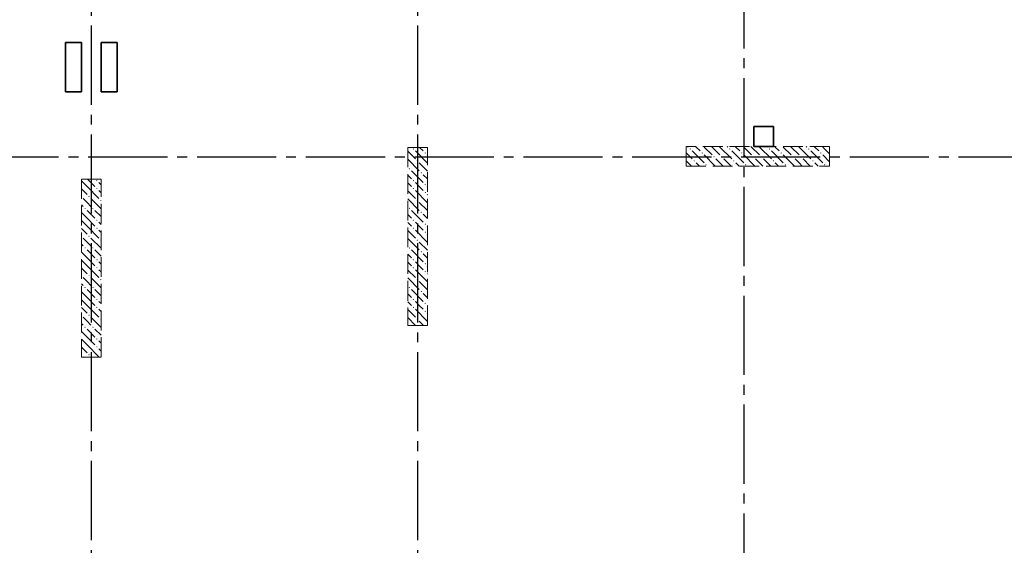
# Model space of a CAD drawing. Header units: millimetres. Extents: x 0 to 60308, y 0 to 42000.
# Tile 15 of 25: x 27516 to 37472, y 23178 to 28490. Entities that reach past the tile are written whole.
import ezdxf

# ---------------------------------------------------------------- set-up
doc = ezdxf.new("R2010")
doc.units = ezdxf.units.MM
doc.linetypes.add('______2', pattern=[270, 200, -70])
doc.linetypes.add('______5', pattern=[1100, 800, -100, 100, -100])
doc.layers.add('ЖБ Перекрытие верхний уровень', color=7, linetype='Continuous', lineweight=25, true_color=0xe0e0ff)
doc.layers.add('ЖБ Пилон', color=180, linetype='Continuous', lineweight=25)
doc.layers.add('Оси', color=40, linetype='______5', lineweight=18)

msp = doc.modelspace()

# ---------------------------------------------------------------- hatches: boundary and pattern name
at = {"layer": 'ЖБ Пилон', "linetype": 'Continuous', "lineweight": 18, "transparency": 33554687}
for points in [[(31490.5, 27183.1), (31496.9, 27189.6), (31503.4, 27183.1), (31496.9, 27176.6)], [(34290.5, 27183.1), (34296.9, 27189.6), (34303.4, 27183.1), (34296.9, 27176.6)], [(34690.5, 27183.1), (34696.9, 27189.6), (34703.4, 27183.1), (34696.9, 27176.6)], [(35090.5, 27183.1), (35096.9, 27189.6), (35103.4, 27183.1), (35096.9, 27176.6)], [(35490.5, 27183.1), (35496.9, 27189.6), (35503.4, 27183.1), (35496.9, 27176.6)], [(31610.4, 27143.1), (31616.9, 27149.6), (31623.4, 27143.1), (31616.9, 27136.6)], [(34410.4, 27143.1), (34416.9, 27149.6), (34423.4, 27143.1), (34416.9, 27136.6)], [(34530.5, 27103.1), (34537, 27109.6), (34543.5, 27103.1), (34537, 27096.6)], [(34610.4, 27103.1), (34616.9, 27109.6), (34623.4, 27103.1), (34616.9, 27096.6)], [(34810.4, 27143.1), (34816.9, 27149.6), (34823.4, 27143.1), (34816.9, 27136.6)], [(34930.5, 27103.1), (34937, 27109.6), (34943.5, 27103.1), (34937, 27096.6)], [(35010.4, 27103.1), (35016.9, 27109.6), (35023.4, 27103.1), (35016.9, 27096.6)], [(35210.4, 27143.1), (35216.9, 27149.6), (35223.4, 27143.1), (35216.9, 27136.6)], [(35330.5, 27103.1), (35337, 27109.6), (35343.5, 27103.1), (35337, 27096.6)], [(35410.4, 27103.1), (35416.9, 27109.6), (35423.4, 27103.1), (35416.9, 27096.6)], [(35610.4, 27143.1), (35616.9, 27149.6), (35623.4, 27143.1), (35616.9, 27136.6)], [(31450.5, 26983.1), (31457, 26989.6), (31463.5, 26983.1), (31457, 26976.6)], [(31530.5, 27063.1), (31537, 27069.6), (31543.5, 27063.1), (31537, 27056.6)], [(34330.5, 27063.1), (34337, 27069.6), (34343.5, 27063.1), (34337, 27056.6)], [(34450.5, 27023.1), (34457, 27029.6), (34463.5, 27023.1), (34457, 27016.6)], [(34730.5, 27063.1), (34737, 27069.6), (34743.5, 27063.1), (34737, 27056.6)], [(34850.5, 27023.1), (34857, 27029.6), (34863.5, 27023.1), (34857, 27016.6)], [(35130.5, 27063.1), (35137, 27069.6), (35143.5, 27063.1), (35137, 27056.6)], [(35250.5, 27023.1), (35257, 27029.6), (35263.5, 27023.1), (35257, 27016.6)], [(35530.5, 27063.1), (35537, 27069.6), (35543.5, 27063.1), (35537, 27056.6)], [(35650.5, 27023.1), (35657, 27029.6), (35663.5, 27023.1), (35657, 27016.6)], [(31570.5, 26943.1), (31577, 26949.6), (31583.4, 26943.1), (31577, 26936.6)], [(28290.5, 26863.1), (28296.9, 26869.6), (28303.4, 26863.1), (28296.9, 26856.6)], [(28290.5, 26783.1), (28296.9, 26789.6), (28303.4, 26783.1), (28296.9, 26776.6)], [(31490.5, 26863.1), (31496.9, 26869.6), (31503.4, 26863.1), (31496.9, 26856.6)], [(31490.5, 26783.1), (31496.9, 26789.6), (31503.4, 26783.1), (31496.9, 26776.6)], [(31610.4, 26823.1), (31616.9, 26829.6), (31623.4, 26823.1), (31616.9, 26816.6)], [(28140, 26706.6), (28143.5, 26703.1), (28140, 26699.7)], [(28210.4, 26703.1), (28216.9, 26709.6), (28223.4, 26703.1), (28216.9, 26696.6)], [(31610.4, 26743.1), (31616.9, 26749.6), (31623.4, 26743.1), (31616.9, 26736.6)], [(28170.5, 26583.1), (28177, 26589.6), (28183.5, 26583.1), (28177, 26576.6)], [(28250.5, 26583.1), (28257, 26589.6), (28263.5, 26583.1), (28257, 26576.6)], [(28330.5, 26663.1), (28337, 26669.6), (28340, 26666.6), (28340, 26659.7), (28337, 26656.6)], [(31450.5, 26583.1), (31457, 26589.6), (31463.5, 26583.1), (31457, 26576.6)], [(31530.5, 26663.1), (31537, 26669.6), (31543.5, 26663.1), (31537, 26656.6)], [(31570.5, 26543.1), (31577, 26549.6), (31583.4, 26543.1), (31577, 26536.6)], [(28290.5, 26463.1), (28296.9, 26469.6), (28303.4, 26463.1), (28296.9, 26456.6)], [(28290.5, 26383.1), (28296.9, 26389.6), (28303.4, 26383.1), (28296.9, 26376.6)], [(31490.5, 26463.1), (31496.9, 26469.6), (31503.4, 26463.1), (31496.9, 26456.6)], [(31490.5, 26383.1), (31496.9, 26389.6), (31503.4, 26383.1), (31496.9, 26376.6)], [(31610.4, 26423.1), (31616.9, 26429.6), (31623.4, 26423.1), (31616.9, 26416.6)], [(28140, 26306.6), (28143.5, 26303.1), (28140, 26299.7)], [(28210.4, 26303.1), (28216.9, 26309.6), (28223.4, 26303.1), (28216.9, 26296.6)], [(31610.4, 26343.1), (31616.9, 26349.6), (31623.4, 26343.1), (31616.9, 26336.6)], [(28170.5, 26183.1), (28177, 26189.6), (28183.5, 26183.1), (28177, 26176.6)], [(28250.5, 26183.1), (28257, 26189.6), (28263.5, 26183.1), (28257, 26176.6)], [(28330.5, 26263.1), (28337, 26269.6), (28340, 26266.6), (28340, 26259.7), (28337, 26256.6)], [(31450.5, 26183.1), (31457, 26189.6), (31463.5, 26183.1), (31457, 26176.6)], [(31530.5, 26263.1), (31537, 26269.6), (31543.5, 26263.1), (31537, 26256.6)], [(31570.5, 26143.1), (31577, 26149.6), (31583.4, 26143.1), (31577, 26136.6)], [(28290.5, 26063.1), (28296.9, 26069.6), (28303.4, 26063.1), (28296.9, 26056.6)], [(28290.5, 25983.1), (28296.9, 25989.6), (28303.4, 25983.1), (28296.9, 25976.6)], [(31490.5, 26063.1), (31496.9, 26069.6), (31503.4, 26063.1), (31496.9, 26056.6)], [(31490.5, 25983.1), (31496.9, 25989.6), (31503.4, 25983.1), (31496.9, 25976.6)], [(31610.4, 26023.1), (31616.9, 26029.6), (31623.4, 26023.1), (31616.9, 26016.6)], [(28140, 25906.6), (28143.5, 25903.1), (28140, 25899.7)], [(28210.4, 25903.1), (28216.9, 25909.6), (28223.4, 25903.1), (28216.9, 25896.6)], [(31610.4, 25943.1), (31616.9, 25949.6), (31623.4, 25943.1), (31616.9, 25936.6)], [(28170.5, 25783.1), (28177, 25789.6), (28183.5, 25783.1), (28177, 25776.6)], [(28250.5, 25783.1), (28257, 25789.6), (28263.5, 25783.1), (28257, 25776.6)], [(28330.5, 25863.1), (28337, 25869.6), (28340, 25866.6), (28340, 25859.7), (28337, 25856.6)], [(31450.5, 25783.1), (31457, 25789.6), (31463.5, 25783.1), (31457, 25776.6)], [(31530.5, 25863.1), (31537, 25869.6), (31543.5, 25863.1), (31537, 25856.6)], [(31570.5, 25743.1), (31577, 25749.6), (31583.4, 25743.1), (31577, 25736.6)], [(28290.5, 25663.1), (28296.9, 25669.6), (28303.4, 25663.1), (28296.9, 25656.6)], [(28290.5, 25583.1), (28296.9, 25589.6), (28303.4, 25583.1), (28296.9, 25576.6)], [(31490.5, 25663.1), (31496.9, 25669.6), (31503.4, 25663.1), (31496.9, 25656.6)], [(31490.5, 25583.1), (31496.9, 25589.6), (31503.4, 25583.1), (31496.9, 25576.6)], [(31610.4, 25623.1), (31616.9, 25629.6), (31623.4, 25623.1), (31616.9, 25616.6)], [(28140, 25506.6), (28143.5, 25503.1), (28140, 25499.7)], [(28210.4, 25503.1), (28216.9, 25509.6), (28223.4, 25503.1), (28216.9, 25496.6)], [(31610.4, 25543.1), (31616.9, 25549.6), (31623.4, 25543.1), (31616.9, 25536.6)], [(28170.5, 25383.1), (28177, 25389.6), (28183.5, 25383.1), (28177, 25376.6)], [(28250.5, 25383.1), (28257, 25389.6), (28263.5, 25383.1), (28257, 25376.6)], [(28330.5, 25463.1), (28337, 25469.6), (28340, 25466.6), (28340, 25459.7), (28337, 25456.6)], [(31530.5, 25463.1), (31537, 25469.6), (31543.5, 25463.1), (31537, 25456.6)], [(28290.5, 25263.1), (28296.9, 25269.6), (28303.4, 25263.1), (28296.9, 25256.6)], [(28140, 25106.6), (28143.5, 25103.1), (28140, 25099.7)], [(28210.4, 25103.1), (28216.9, 25109.6), (28223.4, 25103.1), (28216.9, 25096.6)], [(28290.5, 25183.1), (28296.9, 25189.6), (28303.4, 25183.1), (28296.9, 25176.6)]]:
    msp.add_hatch(color=7, dxfattribs=at).paths.add_polyline_path(points, flags=16)

# ---------------------------------------------------------------- linework, layer by layer
at = {"layer": 'ЖБ Перекрытие верхний уровень', "color": 7, "linetype": 'Continuous', "lineweight": 35, "transparency": 33554687}
for p, q in [((28140, 28260), (27980, 28260)), ((27980, 28260), (27980, 27760)), ((28140, 27760), (28140, 28260)), ((28500, 28260), (28340, 28260)), ((28340, 28260), (28340, 27760)), ((28500, 27760), (28500, 28260)), ((27980, 27760), (28140, 27760)), ((28340, 27760), (28500, 27760)), ((35140, 27410), (34940, 27410)), ((34940, 27410), (34940, 27210)), ((35140, 27210), (35140, 27410)), ((34940, 27210), (35140, 27210))]:
    msp.add_line(p, q, dxfattribs=at)
at = {"layer": 'ЖБ Пилон', "color": 253, "linetype": '______2', "lineweight": 13, "true_color": 0xa0a0a0, "transparency": 33554687}
for p, q in [((31440, 27200), (31440, 25400)), ((31640, 27200), (31440, 27200)), ((31640, 25400), (31640, 27200)), ((35705, 27210), (34255, 27210)), ((34255, 27210), (34255, 27010)), ((35705, 27010), (35705, 27210)), ((34255, 27010), (35705, 27010)), ((28140, 26880), (28140, 25080)), ((28340, 26880), (28140, 26880)), ((28340, 25080), (28340, 26880)), ((31440, 25400), (31640, 25400)), ((28140, 25080), (28340, 25080))]:
    msp.add_line(p, q, dxfattribs=at)
at = {"layer": 'ЖБ Пилон', "color": 9, "linetype": 'Continuous', "lineweight": 18, "true_color": 0xc7c7c7, "transparency": 33554687}
for p, q in [((31596.9, 27163.1), (31560.1, 27200)), ((34270.1, 27210), (34277, 27203.1)), ((34357, 27203.1), (34350.1, 27210)), ((34396.9, 27163.1), (34357, 27203.1)), ((34437, 27203.1), (34516.9, 27123.1)), ((34516.9, 27203.1), (34510.1, 27210)), ((34516.9, 27203.1), (34596.9, 27123.1)), ((34590.1, 27210), (34596.9, 27203.1)), ((34596.9, 27203.1), (34716.9, 27083.1)), ((34670.1, 27210), (34677, 27203.1)), ((34757, 27203.1), (34750.1, 27210)), ((34796.9, 27163.1), (34757, 27203.1)), ((34837, 27203.1), (34916.9, 27123.1)), ((34916.9, 27203.1), (34910.1, 27210)), ((34916.9, 27203.1), (34996.9, 27123.1)), ((34990.1, 27210), (34996.9, 27203.1)), ((34996.9, 27203.1), (35116.9, 27083.1)), ((35070.1, 27210), (35077, 27203.1)), ((35157, 27203.1), (35150.1, 27210)), ((35196.9, 27163.1), (35157, 27203.1)), ((35237, 27203.1), (35316.9, 27123.1)), ((35316.9, 27203.1), (35310.1, 27210)), ((35316.9, 27203.1), (35396.9, 27123.1)), ((35390.1, 27210), (35396.9, 27203.1)), ((35396.9, 27203.1), (35516.9, 27083.1)), ((35470.1, 27210), (35477, 27203.1)), ((35557, 27203.1), (35550.1, 27210)), ((35596.9, 27163.1), (35557, 27203.1)), ((35637, 27203.1), (35705, 27135.1)), ((31440, 27160.1), (31516.9, 27083.1)), ((31516.9, 27163.1), (31637, 27043.1)), ((31637, 27123.1), (31640, 27120.1)), ((34255, 27145.1), (34316.9, 27083.1)), ((34316.9, 27163.1), (34437, 27043.1)), ((34437, 27123.1), (34550.1, 27010)), ((34596.9, 27043.1), (34557, 27083.1)), ((34637, 27083.1), (34710.1, 27010)), ((34716.9, 27163.1), (34837, 27043.1)), ((34837, 27123.1), (34950.1, 27010)), ((34996.9, 27043.1), (34957, 27083.1)), ((35037, 27083.1), (35110.1, 27010)), ((35116.9, 27163.1), (35237, 27043.1)), ((35237, 27123.1), (35350.1, 27010)), ((35396.9, 27043.1), (35357, 27083.1)), ((35437, 27083.1), (35510.1, 27010)), ((35516.9, 27163.1), (35637, 27043.1)), ((35637, 27123.1), (35705, 27055.1)), ((31440, 27080.1), (31557, 26963.1)), ((31557, 27043.1), (31640, 26960.1)), ((34255, 27065.1), (34310.1, 27010)), ((34357, 27043.1), (34390.1, 27010)), ((34630.1, 27010), (34596.9, 27043.1)), ((34757, 27043.1), (34790.1, 27010)), ((35030.1, 27010), (34996.9, 27043.1)), ((35157, 27043.1), (35190.1, 27010)), ((35430.1, 27010), (35396.9, 27043.1)), ((35557, 27043.1), (35590.1, 27010)), ((31440, 26920.1), (31477, 26883.1)), ((31477, 26963.1), (31596.9, 26843.1)), ((31640, 26880.1), (31596.9, 26923.1)), ((28140, 26860.1), (28196.9, 26803.1)), ((28196.9, 26803.1), (28316.9, 26683.1)), ((28200.1, 26880), (28277, 26803.1)), ((28340, 26820.1), (28316.9, 26843.1)), ((31440, 26840.1), (31477, 26803.1)), ((31557, 26803.1), (31516.9, 26843.1)), ((31596.9, 26763.1), (31557, 26803.1)), ((31637, 26803.1), (31640, 26800.1)), ((28140, 26780.1), (28196.9, 26723.1)), ((28316.9, 26763.1), (28340, 26740.1)), ((31440, 26760.1), (31516.9, 26683.1)), ((31516.9, 26763.1), (31637, 26643.1)), ((31637, 26723.1), (31640, 26720.1)), ((28140, 26620.1), (28157, 26603.1)), ((28196.9, 26643.1), (28157, 26683.1)), ((28237, 26603.1), (28196.9, 26643.1)), ((28237, 26683.1), (28340, 26580.1)), ((31440, 26680.1), (31557, 26563.1)), ((31557, 26643.1), (31640, 26560.1)), ((28196.9, 26483.1), (28140, 26540.1)), ((28196.9, 26563.1), (28277, 26483.1)), ((28277, 26563.1), (28340, 26500.1)), ((31440, 26520.1), (31477, 26483.1)), ((31477, 26563.1), (31596.9, 26443.1)), ((31640, 26480.1), (31596.9, 26523.1)), ((28140, 26460.1), (28196.9, 26403.1)), ((28196.9, 26483.1), (28277, 26403.1)), ((28196.9, 26403.1), (28316.9, 26283.1)), ((28340, 26420.1), (28316.9, 26443.1)), ((31440, 26440.1), (31477, 26403.1)), ((31557, 26403.1), (31516.9, 26443.1)), ((31596.9, 26363.1), (31557, 26403.1)), ((31637, 26403.1), (31640, 26400.1)), ((28140, 26380.1), (28196.9, 26323.1)), ((28316.9, 26363.1), (28340, 26340.1)), ((31440, 26360.1), (31516.9, 26283.1)), ((31516.9, 26363.1), (31637, 26243.1)), ((31637, 26323.1), (31640, 26320.1)), ((28140, 26220.1), (28157, 26203.1)), ((28196.9, 26243.1), (28157, 26283.1)), ((28237, 26203.1), (28196.9, 26243.1)), ((28237, 26283.1), (28340, 26180.1)), ((31440, 26280.1), (31557, 26163.1)), ((31557, 26243.1), (31640, 26160.1)), ((28196.9, 26083.1), (28140, 26140.1)), ((28196.9, 26163.1), (28277, 26083.1)), ((28277, 26163.1), (28340, 26100.1)), ((31440, 26120.1), (31477, 26083.1)), ((31477, 26163.1), (31596.9, 26043.1)), ((31640, 26080.1), (31596.9, 26123.1)), ((28140, 26060.1), (28196.9, 26003.1)), ((28196.9, 26083.1), (28277, 26003.1)), ((28196.9, 26003.1), (28316.9, 25883.1)), ((28340, 26020.1), (28316.9, 26043.1)), ((31440, 26040.1), (31477, 26003.1)), ((31557, 26003.1), (31516.9, 26043.1)), ((31596.9, 25963.1), (31557, 26003.1)), ((31637, 26003.1), (31640, 26000.1)), ((28140, 25980.1), (28196.9, 25923.1)), ((28316.9, 25963.1), (28340, 25940.1)), ((31440, 25960.1), (31516.9, 25883.1)), ((31516.9, 25963.1), (31637, 25843.1)), ((31637, 25923.1), (31640, 25920.1)), ((28140, 25820.1), (28157, 25803.1)), ((28196.9, 25843.1), (28157, 25883.1)), ((28237, 25803.1), (28196.9, 25843.1)), ((28237, 25883.1), (28340, 25780.1)), ((31440, 25880.1), (31557, 25763.1)), ((31557, 25843.1), (31640, 25760.1)), ((28196.9, 25683.1), (28140, 25740.1)), ((28196.9, 25763.1), (28277, 25683.1)), ((28277, 25763.1), (28340, 25700.1)), ((31440, 25720.1), (31477, 25683.1)), ((31477, 25763.1), (31596.9, 25643.1)), ((31640, 25680.1), (31596.9, 25723.1)), ((28140, 25660.1), (28196.9, 25603.1)), ((28196.9, 25683.1), (28277, 25603.1)), ((28196.9, 25603.1), (28316.9, 25483.1)), ((28340, 25620.1), (28316.9, 25643.1)), ((31440, 25640.1), (31477, 25603.1)), ((31557, 25603.1), (31516.9, 25643.1)), ((31596.9, 25563.1), (31557, 25603.1)), ((31637, 25603.1), (31640, 25600.1)), ((28140, 25580.1), (28196.9, 25523.1)), ((28316.9, 25563.1), (28340, 25540.1)), ((31440, 25560.1), (31516.9, 25483.1)), ((31516.9, 25563.1), (31637, 25443.1)), ((31637, 25523.1), (31640, 25520.1)), ((28140, 25420.1), (28157, 25403.1)), ((28196.9, 25443.1), (28157, 25483.1)), ((28237, 25403.1), (28196.9, 25443.1)), ((28237, 25483.1), (28340, 25380.1)), ((31440, 25480.1), (31520.1, 25400)), ((31557, 25443.1), (31600.1, 25400)), ((28196.9, 25283.1), (28140, 25340.1)), ((28196.9, 25363.1), (28277, 25283.1)), ((28277, 25363.1), (28340, 25300.1)), ((28140, 25260.1), (28196.9, 25203.1)), ((28196.9, 25283.1), (28277, 25203.1)), ((28196.9, 25203.1), (28316.9, 25083.1)), ((28340, 25220.1), (28316.9, 25243.1)), ((28140, 25180.1), (28196.9, 25123.1)), ((28316.9, 25163.1), (28340, 25140.1)), ((28160.1, 25080), (28157, 25083.1)), ((28237, 25083.1), (28240.1, 25080))]:
    msp.add_line(p, q, dxfattribs=at)
at = {"layer": 'Оси', "color": 8, "linetype": '______5', "lineweight": -3, "transparency": 33554687}
for p, q in [((34840, 38900), (34840, 16970)), ((28240, 35030), (28240, 16970)), ((31540, 35030), (31540, 16970)), ((49910, 27100), (4600, 27100))]:
    msp.add_line(p, q, dxfattribs=at)

doc.saveas('drawing.dxf')
